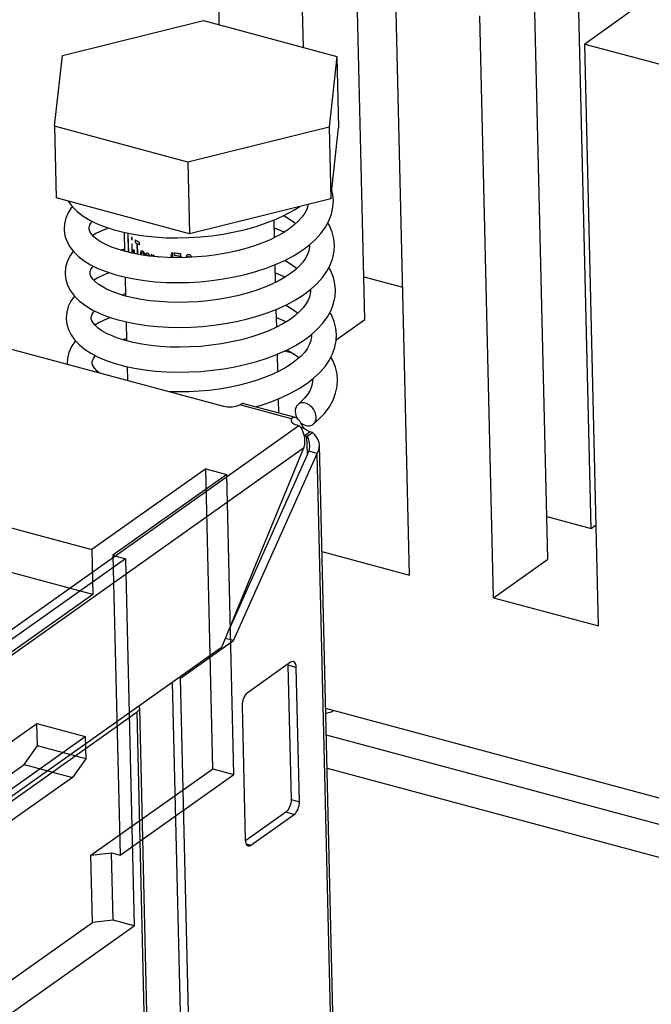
# Model space of a CAD drawing. Header units: millimetres. Extents: x 6 to 414, y 7 to 290.
# Tile 173 of 256: x 142.8 to 144.06, y 145.17 to 147.14. Entities that reach past the tile are written whole.
import ezdxf

# ---------------------------------------------------------------- set-up
doc = ezdxf.new("R2010")
doc.units = ezdxf.units.MM
doc.header["$LTSCALE"] = 23.1
doc.layers.get('0').update_dxf_attribs({"linetype": 'CONTINUOUS'})
for name, color, linetype in [('ALL_AXES', 7, 'CONTINUOUS'), ('ALL_CURVES', 7, 'CONTINUOUS'), ('ASM_CURVES', 7, 'CONTINUOUS'), ('COLOR10', 7, 'CONTINUOUS')]:
    doc.layers.add(name, color=color, linetype=linetype)

msp = doc.modelspace()

# ---------------------------------------------------------------- linework, layer by layer
at = {"color": 7, "linetype": 'Continuous'}
for p, q in [((143.4885, 146.5396), (143.4609, 147.7034)), ((143.1973, 147.129), (143.1845, 147.6716)), ((143.3654, 147.0839), (143.3525, 147.6265)), ((143.941, 146.1215), (143.9135, 147.2852)), ((143.8543, 146.06), (143.8268, 147.2237)), ((143.5779, 146.0282), (143.5503, 147.1919)), ((144.0368, 147.1674), (143.9284, 147.0905)), ((142.8834, 147.0675), (143.1658, 147.1374)), ((143.1658, 147.1374), (143.4326, 147.0658)), ((143.7459, 145.9831), (143.7183, 147.1468)), ((143.9284, 147.0905), (144.0964, 147.0454)), ((143.9559, 145.9267), (143.9284, 147.0905)), ((142.8677, 146.926), (142.8834, 147.0675)), ((143.4326, 147.0658), (143.4169, 146.9243)), ((143.4326, 147.0658), (143.436, 146.9226)), ((143.1345, 146.8544), (142.8677, 146.926)), ((142.8677, 146.926), (142.8711, 146.7828)), ((143.4169, 146.9243), (143.1345, 146.8544)), ((143.4169, 146.9243), (143.4203, 146.7811)), ((143.4203, 146.7811), (143.436, 146.9226)), ((143.1345, 146.8544), (143.1379, 146.7112)), ((143.1379, 146.7112), (142.8711, 146.7828)), ((142.895, 146.7764), (142.8952, 146.7759)), ((143.4203, 146.7811), (143.1379, 146.7112)), ((143.2913, 146.7327), (143.3108, 146.7404)), ((142.8873, 146.7311), (142.8866, 146.7202)), ((142.8866, 146.7205), (142.8867, 146.7183)), ((142.9366, 146.7206), (142.9366, 146.7217)), ((142.9373, 146.7175), (142.9366, 146.7206)), ((143.2708, 146.7258), (143.2913, 146.7327)), ((142.9997, 146.6783), (143.0076, 146.6808)), ((143.3626, 146.6776), (143.3769, 146.6883)), ((143.3775, 146.6856), (143.3753, 146.6871)), ((143.3775, 146.6888), (143.3775, 146.6869)), ((143.0231, 146.6721), (143.0077, 146.6759)), ((143.0393, 146.669), (143.0231, 146.6721)), ((143.0565, 146.6665), (143.0393, 146.669)), ((143.0745, 146.6647), (143.0565, 146.6665)), ((143.0933, 146.6636), (143.0745, 146.6647)), ((143.1126, 146.6632), (143.0933, 146.6636)), ((143.1323, 146.6635), (143.1126, 146.6632)), ((143.1522, 146.6646), (143.1323, 146.6635)), ((143.2706, 146.6356), (143.2912, 146.6424)), ((143.2912, 146.6424), (143.3109, 146.65)), ((142.8887, 146.6322), (142.8887, 146.6306)), ((142.8887, 146.631), (142.8888, 146.6298)), ((142.9388, 146.6309), (142.9387, 146.6322)), ((143.4865, 146.625), (143.5643, 146.6041)), ((143.3658, 146.5888), (143.38, 146.5995)), ((143.3796, 146.5992), (143.3797, 146.5974)), ((143.002, 146.5887), (143.0097, 146.5914)), ((143.3796, 146.5961), (143.3774, 146.5976)), ((143.2951, 146.5535), (143.3146, 146.5611)), ((142.8908, 146.5426), (142.8909, 146.5411)), ((142.8909, 146.5414), (142.8909, 146.5401)), ((142.941, 146.541), (142.9408, 146.5427)), ((142.9747, 146.5451), (142.9925, 146.5394)), ((143.2747, 146.5467), (143.2951, 146.5535)), ((143.4313, 146.4991), (143.4885, 146.5396)), ((143.3367, 146.5385), (143.3242, 146.5308)), ((143.3656, 146.4978), (143.3803, 146.5085)), ((143.3816, 146.5067), (143.3796, 146.508)), ((143.3817, 146.5097), (143.3818, 146.5079)), ((143.0251, 146.4936), (143.0096, 146.4975)), ((142.8936, 146.4618), (142.893, 146.4516)), ((143.3279, 146.4767), (143.3429, 146.4727)), ((142.893, 146.4519), (142.893, 146.4501)), ((142.943, 146.452), (142.943, 146.4532)), ((142.9437, 146.4489), (142.943, 146.452)), ((143.3721, 146.4113), (143.386, 146.422)), ((143.3838, 146.4203), (143.3839, 146.4184)), ((143.3839, 146.4188), (143.3839, 146.4172)), ((143.3606, 146.3328), (143.3633, 146.3308)), ((143.8523, 146.1453), (143.941, 146.1215)), ((143.941, 146.1215), (143.9512, 146.1286)), ((143.4025, 146.0752), (143.5779, 146.0282)), ((143.7459, 145.9831), (143.8543, 146.06)), ((143.7459, 145.9831), (143.9559, 145.9267)), ((143.41, 145.7619), (144.0894, 145.5796))]:
    msp.add_line(p, q, dxfattribs=at)
at = {"color": 6, "linetype": 'Continuous'}
for p, q in [((143.17, 146.2406), (142.9423, 146.0792)), ((143.212, 146.2294), (142.9843, 146.0679)), ((143.17, 146.2406), (143.212, 146.2294)), ((143.1842, 145.6408), (143.17, 146.2406)), ((143.2262, 145.6296), (143.212, 146.2294)), ((142.5349, 146.1885), (142.9423, 146.0792)), ((142.9445, 145.9896), (142.6168, 146.0776)), ((142.9423, 146.0792), (142.9445, 145.9896)), ((142.9843, 146.0679), (143.0096, 146.0611)), ((142.9843, 146.0679), (142.9986, 145.4681)), ((143.0096, 146.0611), (141.8279, 145.2231)), ((143.0096, 146.0611), (143.0269, 145.3271)), ((142.9445, 145.9896), (142.3564, 145.5725)), ((142.2661, 145.3299), (142.8325, 145.7316)), ((142.8325, 145.7316), (142.9291, 145.7057)), ((142.8336, 145.6869), (142.8325, 145.7316)), ((142.3627, 145.304), (142.9291, 145.7057)), ((142.9291, 145.7057), (142.9302, 145.6609)), ((142.8069, 145.6497), (142.8336, 145.6869)), ((142.9302, 145.6609), (142.8336, 145.6869)), ((142.9302, 145.6609), (142.9035, 145.6238)), ((142.2676, 145.2672), (142.8069, 145.6497)), ((142.8069, 145.6497), (142.9035, 145.6238)), ((142.9403, 145.4678), (143.1842, 145.6408)), ((143.1842, 145.6408), (143.2262, 145.6296)), ((142.9035, 145.6238), (142.3642, 145.2413)), ((142.9986, 145.4681), (143.2262, 145.6296)), ((142.9403, 145.4678), (142.9818, 145.4726)), ((142.9435, 145.3336), (142.9403, 145.4678)), ((142.9818, 145.4726), (142.9986, 145.4681)), ((142.9849, 145.3383), (142.9818, 145.4726)), ((142.9849, 145.3383), (142.9435, 145.3336)), ((143.0269, 145.3271), (142.9849, 145.3383)), ((142.3879, 144.9395), (142.9435, 145.3336)), ((142.4551, 144.9215), (143.0269, 145.3271))]:
    msp.add_line(p, q, dxfattribs=at)
at = {"color": 4, "linetype": 'Continuous'}
msp.add_line((143.4128, 145.6423), (144.5408, 145.3396), dxfattribs=at)
at = {"color": 7, "linetype": 'Continuous'}
for points in [[(143.4254, 146.7778), (143.4244, 146.7892), (143.4222, 146.7984)], [(142.8952, 146.7759), (142.9032, 146.7653), (142.9131, 146.7554), (142.9248, 146.7465), (142.938, 146.7384)], [(143.4095, 146.7239), (143.4166, 146.7369), (143.4217, 146.7503), (143.4246, 146.7639), (143.4254, 146.778)], [(142.9031, 146.7654), (142.9011, 146.7631), (142.8946, 146.7527), (142.8899, 146.7419), (142.8873, 146.7311)], [(143.3108, 146.7404), (143.3293, 146.7489), (143.3465, 146.7583), (143.3581, 146.7657)], [(143.3748, 146.7698), (143.3745, 146.7672), (143.3721, 146.7597), (143.3681, 146.752), (143.3625, 146.744), (143.3553, 146.7359)], [(142.938, 146.7384), (142.9529, 146.7311), (142.9691, 146.7246)], [(143.3261, 146.7475), (143.3372, 146.7409), (143.3474, 146.7337), (143.3502, 146.7313)], [(143.3553, 146.7359), (143.3464, 146.7279), (143.3361, 146.72)], [(142.8867, 146.7183), (142.8884, 146.7072), (142.8922, 146.696), (142.8981, 146.6852)], [(142.9366, 146.7215), (142.9366, 146.7227), (142.9373, 146.7262)], [(142.9373, 146.7262), (142.9391, 146.7301), (142.9422, 146.7346), (142.9433, 146.7358)], [(142.9465, 146.705), (142.9418, 146.7099), (142.9389, 146.714), (142.9373, 146.7175)], [(142.9757, 146.7224), (142.968, 146.7195), (142.9519, 146.712), (142.944, 146.7076)], [(142.9691, 146.7246), (142.9868, 146.7189), (143.0056, 146.714)], [(143.0056, 146.714), (143.0255, 146.71), (143.0464, 146.7068), (143.068, 146.7046), (143.0902, 146.7032), (143.1129, 146.7028), (143.1359, 146.7033), (143.159, 146.7048), (143.1821, 146.7072), (143.205, 146.7105), (143.2275, 146.7147), (143.2495, 146.7198), (143.2708, 146.7258)], [(143.3269, 146.714), (143.3107, 146.7206), (143.3067, 146.722)], [(143.3361, 146.72), (143.3245, 146.7125), (143.3116, 146.7053)], [(143.3769, 146.6883), (143.3895, 146.6995), (143.4004, 146.7114), (143.4095, 146.7239)], [(143.4275, 146.6883), (143.4263, 146.7008), (143.423, 146.7143), (143.4174, 146.7277), (143.4143, 146.7328)], [(143.0077, 146.6759), (142.9942, 146.6799), (142.9816, 146.6845), (142.9705, 146.6894), (142.9609, 146.6945), (142.9528, 146.6998), (142.9465, 146.705)], [(143.3116, 146.7053), (143.2975, 146.6985), (143.2822, 146.6922), (143.2658, 146.6864)], [(142.8981, 146.6852), (142.9059, 146.675), (142.9156, 146.6656), (142.9269, 146.657), (142.9399, 146.649)], [(143.2658, 146.6864), (143.2485, 146.6811), (143.2302, 146.6764), (143.2113, 146.6724), (143.1919, 146.669), (143.1722, 146.6664), (143.1522, 146.6646)], [(143.3109, 146.65), (143.3295, 146.6584), (143.3468, 146.6677), (143.3626, 146.6776)], [(143.3775, 146.6874), (143.3775, 146.6846), (143.3764, 146.6768), (143.3738, 146.6694), (143.3699, 146.662), (143.3646, 146.6545), (143.3579, 146.6469)], [(143.4126, 146.636), (143.4195, 146.6493), (143.4243, 146.6628), (143.4269, 146.6761), (143.4275, 146.6884)], [(142.9052, 146.676), (142.8985, 146.6664), (142.893, 146.6551), (142.8898, 146.6435), (142.8887, 146.6322)], [(143.3282, 146.6579), (143.3378, 146.6523), (143.3486, 146.6449), (143.3523, 146.6418)], [(142.9392, 146.6358), (142.9405, 146.6393), (142.9431, 146.6434), (142.9455, 146.6463)], [(142.9399, 146.649), (142.9545, 146.6418), (142.9707, 146.6353)], [(143.3579, 146.6469), (143.3495, 146.6391), (143.3396, 146.6314)], [(143.4296, 146.5988), (143.4286, 146.6102), (143.4255, 146.6235), (143.4201, 146.6368), (143.4164, 146.6433)], [(142.8888, 146.6298), (142.8901, 146.6192), (142.8937, 146.6079), (142.8995, 146.5967)], [(142.9387, 146.6321), (142.9387, 146.6327), (142.9392, 146.6358)], [(142.9488, 146.6153), (142.9443, 146.6199), (142.9413, 146.624), (142.9396, 146.6276), (142.9388, 146.6309)], [(142.9779, 146.6329), (142.9699, 146.6299), (142.9542, 146.6226), (142.9461, 146.618)], [(142.9707, 146.6353), (142.9882, 146.6295), (143.007, 146.6246)], [(143.007, 146.6246), (143.0269, 146.6206), (143.0476, 146.6174), (143.069, 146.6151), (143.0911, 146.6138), (143.1135, 146.6133), (143.1363, 146.6137), (143.1592, 146.6151), (143.1821, 146.6174), (143.2049, 146.6206), (143.2273, 146.6247), (143.2493, 146.6297), (143.2706, 146.6356)], [(143.3291, 146.6245), (143.3117, 146.6315), (143.3088, 146.6325)], [(143.3396, 146.6314), (143.328, 146.6238), (143.3151, 146.6165)], [(143.38, 146.5995), (143.3926, 146.611), (143.4035, 146.6232), (143.4126, 146.636)], [(143.0098, 146.5864), (142.9953, 146.5907), (142.9828, 146.5953), (142.9719, 146.6002), (142.9626, 146.6053), (142.9549, 146.6103), (142.9488, 146.6153)], [(143.3151, 146.6165), (143.3007, 146.6095), (143.2852, 146.603), (143.2686, 146.5971)], [(143.4137, 146.5449), (143.4209, 146.5581), (143.426, 146.5716), (143.4289, 146.5852), (143.4296, 146.5989)], [(142.9073, 146.5864), (142.9004, 146.5765), (142.895, 146.5653), (142.8919, 146.5539), (142.8908, 146.5426)], [(142.8995, 146.5967), (142.9075, 146.5861), (142.9176, 146.5762), (142.9294, 146.5672), (142.943, 146.559)], [(143.2686, 146.5971), (143.251, 146.5917), (143.2327, 146.5869), (143.2138, 146.5829), (143.1943, 146.5795), (143.1746, 146.5769), (143.1547, 146.5751), (143.1347, 146.574), (143.115, 146.5736), (143.0956, 146.574), (143.0767, 146.5752), (143.0584, 146.577), (143.041, 146.5796), (143.0245, 146.5828), (143.0098, 146.5864)], [(143.3146, 146.5611), (143.3329, 146.5696), (143.35, 146.5788), (143.3658, 146.5888)], [(143.3796, 146.5979), (143.3796, 146.5951), (143.3785, 146.5871), (143.3757, 146.5792), (143.3712, 146.5712), (143.3651, 146.5629), (143.3572, 146.5546)], [(142.943, 146.559), (142.9581, 146.5516), (142.9747, 146.5451)], [(143.3304, 146.5684), (143.3406, 146.5624), (143.3512, 146.555), (143.3545, 146.5523)], [(142.8909, 146.5401), (142.8922, 146.5299), (142.8954, 146.5193), (142.9006, 146.5089), (142.9076, 146.499)], [(142.9408, 146.5426), (142.9408, 146.5432), (142.9413, 146.5463)], [(142.9487, 146.5279), (142.9446, 146.5328), (142.9421, 146.5371), (142.941, 146.541)], [(142.9413, 146.5463), (142.9427, 146.5499), (142.9454, 146.5541), (142.9476, 146.5567)], [(142.9799, 146.5434), (142.9726, 146.5406), (142.9569, 146.5334), (142.9482, 146.5285)], [(142.9925, 146.5394), (143.0114, 146.5346), (143.0314, 146.5306), (143.0521, 146.5276), (143.0736, 146.5254), (143.0956, 146.5241), (143.1181, 146.5238), (143.1408, 146.5243), (143.1637, 146.5258), (143.1865, 146.5281), (143.2092, 146.5314), (143.2316, 146.5356), (143.2535, 146.5407), (143.2747, 146.5467)], [(143.3311, 146.5351), (143.3136, 146.5421), (143.3109, 146.5429)], [(143.3572, 146.5546), (143.3477, 146.5465), (143.3367, 146.5385)], [(143.3803, 146.5085), (143.3933, 146.52), (143.4044, 146.5321), (143.4137, 146.5449)], [(143.4318, 146.5092), (143.4305, 146.5221), (143.4271, 146.5356), (143.4215, 146.5489), (143.4185, 146.5538)], [(143.0096, 146.4975), (142.9955, 146.5018), (142.9829, 146.5066), (142.9719, 146.5117), (142.9625, 146.5171), (142.9547, 146.5225), (142.9487, 146.5279)], [(143.3242, 146.5308), (143.3102, 146.5235), (143.2948, 146.5165), (143.278, 146.5101)], [(143.0041, 146.4992), (143.0108, 146.5016), (143.0118, 146.5019)], [(143.278, 146.5101), (143.2602, 146.5042), (143.2414, 146.499), (143.2218, 146.4946), (143.2016, 146.4908), (143.1811, 146.4879), (143.1603, 146.4858), (143.1395, 146.4846), (143.1189, 146.4841), (143.0987, 146.4845), (143.079, 146.4856), (143.06, 146.4876), (143.042, 146.4902), (143.0251, 146.4936)], [(143.3818, 146.5084), (143.3818, 146.5056), (143.3806, 146.4978), (143.378, 146.4901), (143.3738, 146.4824), (143.3681, 146.4745), (143.3608, 146.4665)], [(143.4173, 146.4578), (143.424, 146.4707), (143.4286, 146.4839), (143.4312, 146.497), (143.4318, 146.5094)], [(142.9095, 146.497), (142.909, 146.4965), (142.9015, 146.4853), (142.8963, 146.4734), (142.8936, 146.4618)], [(142.9076, 146.499), (142.9166, 146.4895), (142.9274, 146.4805), (142.9402, 146.4722)], [(143.3318, 146.4785), (143.3494, 146.4877), (143.3656, 146.4978)], [(142.9402, 146.4722), (142.9548, 146.4645), (142.9711, 146.4576), (142.9887, 146.4516), (143.0076, 146.4465)], [(142.9437, 146.4576), (142.9453, 146.4612), (142.948, 146.4653), (142.9497, 146.4672)], [(143.0076, 146.4465), (143.0274, 146.4422), (143.048, 146.4389), (143.0695, 146.4364), (143.0915, 146.4349), (143.1141, 146.4343), (143.1369, 146.4346), (143.16, 146.4358), (143.1831, 146.438), (143.206, 146.441), (143.2286, 146.4451), (143.2508, 146.45), (143.2724, 146.4558), (143.2931, 146.4625)], [(143.2931, 146.4625), (143.313, 146.4701), (143.3318, 146.4785)], [(143.3608, 146.4665), (143.352, 146.4586), (143.3417, 146.4509), (143.3301, 146.4435), (143.3171, 146.4363)], [(143.3325, 146.4789), (143.3431, 146.4726), (143.3534, 146.4654), (143.3566, 146.4628)], [(143.4339, 146.4197), (143.433, 146.4306), (143.4299, 146.444), (143.4245, 146.4576), (143.4206, 146.4642)], [(142.943, 146.4529), (142.943, 146.4542), (142.9437, 146.4576)], [(142.9572, 146.4329), (142.9529, 146.4364), (142.9483, 146.4412), (142.9454, 146.4453), (142.9437, 146.4489)], [(143.386, 146.422), (143.3982, 146.4333), (143.4087, 146.4453), (143.4173, 146.4578)], [(143.3171, 146.4363), (143.3029, 146.4296), (143.2874, 146.4232), (143.2708, 146.4174), (143.2533, 146.4121), (143.235, 146.4075), (143.2161, 146.4035), (143.1967, 146.4002), (143.1769, 146.3977), (143.1571, 146.3959), (143.1372, 146.3949), (143.1176, 146.3946), (143.0983, 146.3951), (143.0981, 146.3951)], [(143.3021, 146.3755), (143.3216, 146.3833), (143.3398, 146.3919), (143.3567, 146.4012), (143.3721, 146.4113)], [(143.3839, 146.4172), (143.3832, 146.4104), (143.3813, 146.4036), (143.3782, 146.3967), (143.3737, 146.3895), (143.368, 146.3824), (143.3612, 146.3753), (143.3547, 146.3696)], [(143.3852, 146.33), (143.3966, 146.3401), (143.4081, 146.3524), (143.4175, 146.3651), (143.4248, 146.3783), (143.43, 146.3919), (143.433, 146.4056), (143.4339, 146.4199)], [(143.2693, 146.3649), (143.2817, 146.3685), (143.3021, 146.3755)], [(143.3547, 146.3696), (143.3536, 146.3685), (143.3515, 146.3659), (143.3501, 146.3628), (143.3492, 146.3593), (143.349, 146.3555)], [(143.391, 146.3442), (143.3905, 146.3482), (143.3895, 146.3522), (143.3879, 146.3562), (143.3857, 146.3599), (143.3831, 146.3634), (143.38, 146.3664), (143.3767, 146.3689), (143.3731, 146.3709), (143.3694, 146.3722), (143.3658, 146.3729), (143.3623, 146.3728), (143.359, 146.372), (143.3561, 146.3706), (143.3547, 146.3696)], [(143.349, 146.3555), (143.3494, 146.3515), (143.3504, 146.3475)], [(143.3504, 146.3475), (143.3521, 146.3435), (143.3533, 146.3415)], [(143.3852, 146.33), (143.3864, 146.3311), (143.3884, 146.3338), (143.3899, 146.3369), (143.3907, 146.3404), (143.391, 146.3442)], [(143.3633, 146.3308), (143.3669, 146.3288), (143.3705, 146.3275), (143.3741, 146.3268), (143.3777, 146.3269), (143.3809, 146.3277), (143.3839, 146.3291), (143.3852, 146.33)]]:
    msp.add_lwpolyline(points, dxfattribs=at)
at = {"color": 4, "linetype": 'Continuous'}
msp.add_lwpolyline([(143.4102, 145.7512), (143.4125, 145.752), (143.4159, 145.7532), (143.4181, 145.754), (143.4214, 145.7551), (143.4236, 145.756), (143.4271, 145.7573)], dxfattribs=at)
at = {"layer": 'ALL_AXES', "color": 7, "linetype": 'Continuous'}
for p, q in [((143.3063, 146.7386), (143.3071, 146.7032)), ((143.0068, 146.7137), (143.0077, 146.6759)), ((143.3084, 146.649), (143.3093, 146.6137)), ((143.0089, 146.6242), (143.0098, 146.5864)), ((143.3105, 146.5595), (143.3114, 146.5241)), ((143.011, 146.5347), (143.0119, 146.4969)), ((143.3127, 146.4699), (143.3135, 146.4346)), ((143.0132, 146.4453), (143.0138, 146.4177)), ((143.3148, 146.3805), (143.3154, 146.3525))]:
    msp.add_line(p, q, dxfattribs=at)
at = {"layer": 'ALL_CURVES', "color": 40, "linetype": 'Continuous'}
for p, q in [((143.0151, 146.7112), (143.0142, 146.7123)), ((143.0142, 146.7123), (143.0151, 146.6741)), ((143.016, 146.6738), (143.0151, 146.7112)), ((143.0227, 146.7035), (143.0217, 146.7043)), ((143.0217, 146.7043), (143.0218, 146.6998)), ((143.0218, 146.6998), (143.0228, 146.6989)), ((143.0228, 146.6989), (143.0227, 146.7035)), ((143.0288, 146.6987), (143.0289, 146.6942)), ((143.023, 146.6898), (143.022, 146.6907)), ((143.022, 146.6907), (143.0225, 146.6723)), ((143.0234, 146.6721), (143.023, 146.6898)), ((143.0277, 146.6772), (143.0248, 146.6794)), ((143.0248, 146.6794), (143.0249, 146.6749)), ((143.0278, 146.6726), (143.0277, 146.6772)), ((143.0289, 146.6942), (143.0325, 146.6918)), ((143.0325, 146.6918), (143.033, 146.6702)), ((143.0338, 146.691), (143.0376, 146.6888)), ((143.0343, 146.67), (143.0338, 146.691)), ((143.0376, 146.6888), (143.0375, 146.6933)), ((143.0442, 146.6763), (143.0427, 146.6771)), ((143.0249, 146.6749), (143.0278, 146.6726)), ((143.0399, 146.6731), (143.0399, 146.6713)), ((143.0428, 146.6734), (143.0443, 146.6727)), ((143.0501, 146.6682), (143.0501, 146.6675)), ((143.0517, 146.6672), (143.0517, 146.6676)), ((143.0548, 146.6717), (143.0532, 146.6723)), ((143.0533, 146.6687), (143.0549, 146.668)), ((143.0625, 146.6689), (143.061, 146.6694)), ((143.061, 146.6694), (143.0611, 146.6661)), ((143.0625, 146.6659), (143.0625, 146.6689)), ((143.0663, 146.6676), (143.0651, 146.668)), ((143.0773, 146.6645), (143.0754, 146.665)), ((143.1003, 146.667), (143.1004, 146.6634)), ((143.1044, 146.6727), (143.1022, 146.673)), ((143.1024, 146.6657), (143.1025, 146.6634)), ((143.1046, 146.6633), (143.1044, 146.6727)), ((143.1072, 146.6723), (143.1073, 146.6677)), ((143.1206, 146.6662), (143.1205, 146.6708)), ((143.1371, 146.6652), (143.1347, 146.6653)), ((143.135, 146.6698), (143.1366, 146.6697))]:
    msp.add_line(p, q, dxfattribs=at)
for points in [[(143.0375, 146.6933), (143.0362, 146.694), (143.0347, 146.6949), (143.0332, 146.6959), (143.0317, 146.6968), (143.0302, 146.6978), (143.0288, 146.6987)], [(143.1205, 146.6708), (143.1185, 146.671), (143.1165, 146.6712), (143.114, 146.6715), (143.112, 146.6717), (143.1095, 146.672), (143.1072, 146.6723)], [(143.1073, 146.6677), (143.1088, 146.6675), (143.1108, 146.6673), (143.1128, 146.667), (143.1143, 146.6669), (143.1163, 146.6667), (143.1184, 146.6664)]]:
    msp.add_lwpolyline(points, dxfattribs=at)
for centre, major_axis, ratio, start_param, end_param in [((143.1553, 146.7772), (0.1452, 0.1606), 0.111829, -3.941018, -3.930657), ((143.1562, 146.7402), (0.1483, 0.057), 0.19521, -2.529256, -2.513777), ((143.1526, 146.8918), (0.1231, 0.5228), 0.123936, -4.257152, -4.251958), ((143.1623, 146.4826), (-0.1389, 0.774), 0.114881, 1.303951, 1.307189), ((143.1515, 146.939), (0.116, 0.7067), 0.099473, -4.30916, -4.306573), ((143.1621, 146.4917), (-0.1389, 0.774), 0.114882, 1.31692, 1.319507), ((143.1554, 146.7727), (0.1452, 0.1606), 0.11183, -3.946188, -3.94102), ((143.1561, 146.7454), (0.148, 0.0812), 0.0838, -2.497777, -2.487465), ((143.157, 146.706), (0.1451, -0.0755), 0.564616, -2.126919, -2.111577), ((143.1571, 146.7024), (0.1451, -0.0755), 0.564616, -2.126919, -2.111577), ((143.1574, 146.6902), (-0.1325, 0.154), 0.488896, 1.265982, 1.27363), ((143.1579, 146.6708), (-0.1273, 0.2203), 0.39026, 1.348106, 1.353206), ((143.1612, 146.5318), (-0.1389, 0.774), 0.114882, 1.370837, 1.373384), ((143.1581, 146.6596), (-0.1265, 0.283), 0.31603, 1.382297, 1.389929), ((143.1609, 146.5409), (-0.1389, 0.774), 0.114881, 1.381016, 1.38553), ((143.153, 146.8771), (0.116, 0.7067), 0.099472, -4.398537, -4.396011), ((143.1548, 146.7981), (0.1327, 0.3396), 0.154179, -4.271079, -4.266031), ((143.1558, 146.7595), (0.1452, 0.1606), 0.111829, -4.040483, -4.035441), ((143.1564, 146.7325), (0.1485, 0.0501), 0.230348, -2.431714, -2.414107), ((143.1559, 146.7545), (0.1452, 0.1606), 0.111829, -4.048037, -4.043002), ((143.1563, 146.7363), (0.148, 0.0812), 0.0838, -2.395926, -2.385873), ((143.1569, 146.7121), (0.1451, -0.0755), 0.564616, -2.025691, -2.010686), ((143.1571, 146.7031), (0.1381, -0.117), 0.53843, -1.881081, -1.871073), ((143.1576, 146.683), (-0.1265, 0.283), 0.31603, 1.475541, 1.483029), ((143.158, 146.6645), (-0.1286, 0.406), 0.223441, 1.491669, 1.495588), ((143.1561, 146.7447), (0.1412, 0.2189), 0.152175, -4.255808, -4.248373), ((143.1564, 146.7304), (0.148, 0.0812), 0.0838, -2.291171, -2.281266), ((143.1568, 146.7136), (-0.1325, 0.154), 0.488896, 1.451329, 1.458746), ((143.157, 146.7055), (-0.1265, 0.283), 0.31603, 1.567414, 1.571115), ((143.1566, 146.7226), (0.148, 0.0812), 0.0838, -2.202317, -2.197305), ((143.1584, 146.649), (0.1291, 0.4006), 0.144448, 1.557551, 1.572641), ((143.1585, 146.6418), (0.1291, 0.4006), 0.144448, 1.557551, 1.563369), ((143.1621, 146.4905), (0.1147, 0.7435), 0.095533, 1.346704, 1.351138), ((143.1624, 146.4791), (0.1147, 0.7435), 0.095533, 1.331091, 1.335191), ((143.161, 146.5395), (0.126, 0.4616), 0.133943, 1.329023, 1.335595), ((143.1585, 146.6457), (0.1429, 0.1953), 0.141612, 1.555316, 1.568765), ((143.1588, 146.6306), (0.1412, 0.2189), 0.152175, 1.514321, 1.51848), ((143.157, 146.7055), (0.1482, 0.0667), 0.148228, -1.799846, -1.786317), ((143.1576, 146.6807), (0.1475, 0.1062), 0.00471, 1.723378, 1.731496), ((143.1556, 146.7679), (0.1423, -0.0926), 0.559011, -1.347193, -1.333508), ((143.1552, 146.7846), (-0.1325, 0.154), 0.488896, -4.314158, -4.305948), ((143.1539, 146.8384), (-0.1265, 0.283), 0.31603, -4.19728, -4.195577), ((143.154, 146.8327), (-0.1265, 0.2581), 0.342808, -4.201745, -4.187968), ((143.1511, 146.955), (-0.132, 0.5286), 0.170787, -4.177017, -4.17256)]:
    msp.add_ellipse(centre, major_axis=major_axis, ratio=ratio, start_param=start_param, end_param=end_param, dxfattribs=at)
at = {"layer": 'ASM_CURVES', "color": 4, "linetype": 'Continuous'}
msp.add_line((143.4112, 145.7086), (144.5392, 145.4059), dxfattribs=at)
at = {"layer": 'COLOR10', "color": 7, "linetype": 'Continuous'}
for p, q in [((142.7688, 146.4834), (143.2056, 146.3662)), ((143.342, 146.341), (143.2381, 146.3689)), ((143.3497, 146.3433), (143.2462, 146.3711)), ((142.4775, 145.704), (143.3566, 146.3276)), ((143.341, 146.3377), (143.341, 146.3374)), ((143.3422, 146.3345), (143.342, 146.341)), ((143.3524, 146.3287), (143.3566, 146.3276)), ((143.3566, 146.3276), (143.3595, 146.3242)), ((143.3629, 146.3285), (143.3606, 146.3325)), ((143.3652, 146.324), (143.3612, 146.3212)), ((143.3652, 146.324), (143.3629, 146.3285)), ((143.3666, 146.3075), (143.3684, 146.307)), ((143.3792, 146.3146), (143.3684, 146.307)), ((143.3684, 146.307), (143.3726, 146.3058)), ((143.3726, 146.3058), (143.3834, 146.3135)), ((143.3734, 146.2702), (143.3726, 146.3058)), ((143.3834, 146.3135), (143.3792, 146.3146)), ((143.436, 144.6609), (143.3975, 146.2879)), ((143.3659, 146.2822), (142.5196, 145.6819)), ((143.3659, 146.2822), (143.2015, 145.8834)), ((143.3761, 146.2762), (143.2154, 145.917)), ((143.2254, 145.8974), (143.3929, 146.2717)), ((143.3929, 146.2717), (143.3761, 146.2762)), ((143.4313, 144.6534), (143.3929, 146.2717)), ((143.1197, 145.8224), (143.2254, 145.8974)), ((143.2254, 145.8974), (143.2091, 145.9018)), ((143.2015, 145.8834), (142.6942, 145.5236)), ((143.34, 145.8539), (143.2533, 145.7924)), ((143.3343, 145.8499), (143.3344, 145.8482)), ((143.3512, 145.8437), (143.3344, 145.8482)), ((143.3344, 145.8482), (143.3408, 145.5797)), ((143.3576, 145.5751), (143.3512, 145.8437)), ((143.1032, 145.8137), (143.1353, 144.4599)), ((143.1167, 145.8232), (143.1197, 145.8224)), ((143.1521, 144.4554), (143.1197, 145.8224)), ((142.6922, 145.5131), (143.0326, 145.7545)), ((143.0679, 144.264), (143.0326, 145.7545)), ((143.0372, 145.7635), (143.0374, 145.762)), ((143.0374, 145.762), (143.0727, 144.2715)), ((143.2428, 145.7668), (143.2492, 145.4983)), ((143.3408, 145.5797), (143.3576, 145.5751)), ((143.3304, 145.5541), (143.2494, 145.4966)), ((143.2605, 145.488), (143.3472, 145.5496)), ((143.3472, 145.5496), (143.3304, 145.5541)), ((143.2508, 145.4906), (143.2605, 145.488))]:
    msp.add_line(p, q, dxfattribs=at)
for points in [[(143.2056, 146.3662), (143.2097, 146.3654), (143.2139, 146.3648), (143.2183, 146.3647), (143.2227, 146.3649), (143.227, 146.3654), (143.2311, 146.3663), (143.2348, 146.3674), (143.2381, 146.3689)], [(143.2462, 146.3711), (143.2459, 146.3712), (143.2448, 146.3713), (143.2436, 146.3712), (143.2424, 146.3709), (143.241, 146.3704), (143.2396, 146.3697), (143.2381, 146.3689)], [(143.3496, 146.3433), (143.3487, 146.3435), (143.3463, 146.3435), (143.3441, 146.3426), (143.342, 146.341)], [(143.356, 146.339), (143.3536, 146.3412), (143.3511, 146.3428), (143.3496, 146.3433)], [(143.342, 146.341), (143.3412, 146.3392), (143.341, 146.3377)], [(143.341, 146.3374), (143.3415, 146.3357), (143.3425, 146.334), (143.3442, 146.3324), (143.3465, 146.331)], [(143.3465, 146.331), (143.3492, 146.3297), (143.3524, 146.3287)], [(143.3606, 146.3325), (143.3583, 146.336), (143.356, 146.339)], [(143.3595, 146.3242), (143.3622, 146.32), (143.3645, 146.3149), (143.3664, 146.309), (143.3675, 146.3027), (143.3679, 146.2959), (143.3674, 146.289), (143.3659, 146.2822)], [(143.3742, 146.3166), (143.3717, 146.3181), (143.3694, 146.3198), (143.3672, 146.3218), (143.3652, 146.324)], [(143.3726, 146.3058), (143.3747, 146.3012), (143.3762, 146.2963), (143.3772, 146.2913), (143.3775, 146.2874)], [(143.3792, 146.3146), (143.3767, 146.3155), (143.3742, 146.3166)], [(143.3975, 146.2879), (143.3968, 146.2936), (143.3949, 146.299), (143.392, 146.3042), (143.3881, 146.309), (143.3834, 146.3135)], [(143.3775, 146.2874), (143.3775, 146.2862), (143.3771, 146.2812), (143.3761, 146.2762)], [(143.3929, 146.2717), (143.3955, 146.277), (143.3971, 146.2825), (143.3975, 146.2879)], [(143.3456, 145.8553), (143.3442, 145.8555), (143.3422, 145.8551), (143.34, 145.8539)], [(143.3512, 145.8437), (143.3509, 145.8471), (143.3502, 145.85), (143.3492, 145.8524), (143.3478, 145.8541), (143.3461, 145.8552), (143.3456, 145.8553)], [(143.2533, 145.7924), (143.2511, 145.7905), (143.2491, 145.7881), (143.2473, 145.7851), (143.2457, 145.7817), (143.2445, 145.7781), (143.2435, 145.7743), (143.243, 145.7706), (143.2428, 145.7668)], [(143.0374, 145.762), (143.0373, 145.7612), (143.0366, 145.7589), (143.0351, 145.7567), (143.0326, 145.7545)], [(143.0359, 145.7659), (143.0361, 145.7657), (143.0372, 145.7635)], [(143.3408, 145.5797), (143.3407, 145.5759), (143.3401, 145.5722), (143.3392, 145.5684), (143.3379, 145.5647), (143.3364, 145.5614), (143.3345, 145.5584), (143.3326, 145.556), (143.3304, 145.5541)], [(143.3472, 145.5496), (143.3494, 145.5515), (143.3513, 145.5539), (143.3532, 145.5569), (143.3547, 145.5602), (143.356, 145.5639), (143.3569, 145.5676), (143.3575, 145.5714), (143.3576, 145.5751)], [(143.2492, 145.4983), (143.2495, 145.4948), (143.2502, 145.4919), (143.2513, 145.4896), (143.2527, 145.4879), (143.2544, 145.4868), (143.2549, 145.4866)], [(143.2549, 145.4866), (143.2563, 145.4865), (143.2583, 145.4869), (143.2605, 145.488)]]:
    msp.add_lwpolyline(points, dxfattribs=at)

doc.saveas('drawing.dxf')
